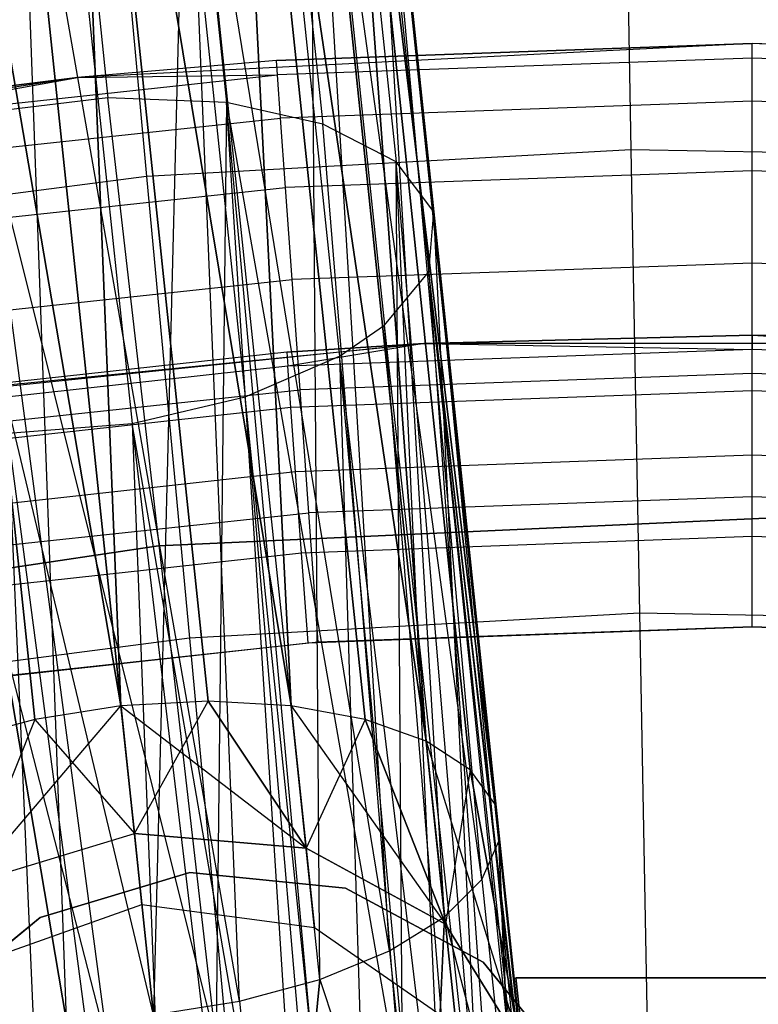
# Model space of a CAD drawing. Extents: x 0.3 to 7.1, y -3.38 to 3.38.
# Tile 171 of 256: x 3.5 to 3.7, y 1.57 to 1.84. Entities that reach past the tile are written whole.
import ezdxf

# ---------------------------------------------------------------- set-up
doc = ezdxf.new("R2010")
doc.units = 0
doc.header["$LTSCALE"] = 2.54
doc.layers.get('0').update_dxf_attribs({"linetype": 'CONTINUOUS'})

# ---------------------------------------------------------------- blocks, each defined once
blk = doc.blocks.new('SINGLES_B_BB_STL')
at = {"color": 0}
for p, q in [((3.49757, 2.02375, 41.53571), (3.51951, 1.81504, 41.6531)), ((3.49757, 2.02375, 41.53571), (3.51951, 1.81504, 41.6531)), ((3.50792, 2.02121, 14.43327), (3.52306, 1.64829, 14.22109)), ((3.50792, 2.02121, 14.43327), (3.52306, 1.64829, 14.22109)), ((3.50792, 2.02121, 14.43327), (3.54699, 1.64956, 14.22372)), ((3.50792, 2.02121, 14.43327), (3.54699, 1.64956, 14.22372)), ((3.50792, 2.02121, 14.43327), (3.56978, 1.64829, 14.23145)), ((3.50792, 2.02121, 14.43327), (3.56978, 1.64829, 14.23145)), ((3.52306, 1.64829, 14.04018), (3.50792, 2.02121, 13.82799)), ((3.54699, 1.64956, 14.03755), (3.50792, 2.02121, 13.82799)), ((3.52306, 1.64829, 14.04018), (3.50792, 2.02121, 13.82799)), ((3.54699, 1.64956, 14.03755), (3.50792, 2.02121, 13.82799)), ((3.56978, 1.64829, 14.02982), (3.50792, 2.02121, 13.82799)), ((3.56978, 1.64829, 14.02982), (3.50792, 2.02121, 13.82799)), ((3.53019, 2.02174, 41.52693), (3.55205, 1.81378, 41.6439)), ((3.53019, 2.02174, 41.52693), (3.55205, 1.81378, 41.6439)), ((3.46032, 2.0162, 14.43327), (3.49939, 1.64456, 14.22372)), ((3.46032, 2.0162, 14.43327), (3.49939, 1.64456, 14.22372)), ((3.46032, 2.0162, 14.43327), (3.52306, 1.64829, 14.22109)), ((3.46032, 2.0162, 14.43327), (3.52306, 1.64829, 14.22109)), ((3.49939, 1.64456, 14.03755), (3.46032, 2.0162, 13.82799)), ((3.49939, 1.64456, 14.03755), (3.46032, 2.0162, 13.82799)), ((3.52306, 1.64829, 14.04018), (3.46032, 2.0162, 13.82799)), ((3.52306, 1.64829, 14.04018), (3.46032, 2.0162, 13.82799)), ((3.55135, 2.01348, 14.45186), (3.56978, 1.64829, 14.23145)), ((3.55135, 2.01348, 14.45186), (3.56978, 1.64829, 14.23145)), ((3.55135, 2.01348, 14.45186), (3.59013, 1.64456, 14.24384)), ((3.55135, 2.01348, 14.45186), (3.59013, 1.64456, 14.24384)), ((3.55135, 2.01348, 14.45186), (3.60683, 1.63858, 14.26016)), ((3.55135, 2.01348, 14.45186), (3.60683, 1.63858, 14.26016)), ((3.56978, 1.64829, 14.02982), (3.55135, 2.01348, 13.80941)), ((3.59013, 1.64456, 14.01743), (3.55135, 2.01348, 13.80941)), ((3.56978, 1.64829, 14.02982), (3.55135, 2.01348, 13.80941)), ((3.59013, 1.64456, 14.01743), (3.55135, 2.01348, 13.80941)), ((3.60683, 1.63858, 14.0011), (3.55135, 2.01348, 13.80941)), ((3.60683, 1.63858, 14.0011), (3.55135, 2.01348, 13.80941)), ((3.55675, 2.01447, 41.51067), (3.57846, 1.80789, 41.62686)), ((3.55675, 2.01447, 41.51067), (3.57846, 1.80789, 41.62686)), ((3.57711, 2.00206, 41.48718), (3.59861, 1.79749, 41.60224)), ((3.57711, 2.00206, 41.48718), (3.59861, 1.79749, 41.60224)), ((3.58065, 1.9948, 14.48477), (3.60683, 1.63858, 14.26016)), ((3.58065, 1.9948, 14.48477), (3.60683, 1.63858, 14.26016)), ((3.58065, 1.9948, 14.48477), (3.61892, 1.6307, 14.27947)), ((3.58065, 1.9948, 14.48477), (3.61892, 1.6307, 14.27947)), ((3.58065, 1.9948, 14.48477), (3.6257, 1.62138, 14.30065)), ((3.58065, 1.9948, 14.48477), (3.6257, 1.62138, 14.30065)), ((3.60683, 1.63858, 14.0011), (3.58065, 1.9948, 13.7765)), ((3.61892, 1.6307, 13.9818), (3.58065, 1.9948, 13.7765)), ((3.60683, 1.63858, 14.0011), (3.58065, 1.9948, 13.7765)), ((3.61892, 1.6307, 13.9818), (3.58065, 1.9948, 13.7765)), ((3.6257, 1.62138, 13.96062), (3.58065, 1.9948, 13.7765)), ((3.6257, 1.62138, 13.96062), (3.58065, 1.9948, 13.7765)), ((3.58765, 1.98602, 41.45948), (3.60891, 1.78382, 41.57321)), ((3.58765, 1.98602, 41.45948), (3.60891, 1.78382, 41.57321)), ((3.58912, 1.96944, 14.52447), (3.6257, 1.62138, 14.30065)), ((3.58912, 1.96944, 14.52447), (3.62678, 1.61116, 14.32245)), ((3.58912, 1.96944, 14.52447), (3.6257, 1.62138, 14.30065)), ((3.61189, 1.59041, 14.36293), (3.58912, 1.96944, 14.52447)), ((3.61189, 1.59041, 14.36293), (3.58912, 1.96944, 14.52447)), ((3.62208, 1.60063, 14.34362), (3.58912, 1.96944, 14.52447)), ((3.62208, 1.60063, 14.34362), (3.58912, 1.96944, 14.52447)), ((3.58912, 1.96944, 14.52447), (3.62678, 1.61116, 14.32245)), ((3.62678, 1.61116, 13.93882), (3.58912, 1.96944, 13.7368)), ((3.6257, 1.62138, 13.96062), (3.58912, 1.96944, 13.7368)), ((3.6257, 1.62138, 13.96062), (3.58912, 1.96944, 13.7368)), ((3.62678, 1.61116, 13.93882), (3.58912, 1.96944, 13.7368)), ((3.62208, 1.60063, 13.91764), (3.58912, 1.96944, 13.7368)), ((3.62208, 1.60063, 13.91764), (3.58912, 1.96944, 13.7368)), ((3.58654, 1.96696, 41.42888), (3.60752, 1.76737, 41.54115)), ((3.58654, 1.96696, 41.42888), (3.60752, 1.76737, 41.54115)), ((3.57466, 1.95014, 41.40373), (3.59542, 1.7527, 41.51479)), ((3.57466, 1.95014, 41.40373), (3.59542, 1.7527, 41.51479)), ((3.57481, 1.94321, 14.56186), (3.61189, 1.59041, 14.36293)), ((3.57768, 1.57321, 14.39164), (3.57481, 1.94321, 14.56186)), ((3.57768, 1.57321, 14.39164), (3.57481, 1.94321, 14.56186)), ((3.5968, 1.58109, 14.37926), (3.57481, 1.94321, 14.56186)), ((3.5968, 1.58109, 14.37926), (3.57481, 1.94321, 14.56186)), ((3.57481, 1.94321, 14.56186), (3.61189, 1.59041, 14.36293)), ((3.62208, 1.60063, 13.91764), (3.57481, 1.94321, 13.69941)), ((3.61189, 1.59041, 13.89833), (3.57481, 1.94321, 13.69941)), ((3.62208, 1.60063, 13.91764), (3.57481, 1.94321, 13.69941)), ((3.61189, 1.59041, 13.89833), (3.57481, 1.94321, 13.69941)), ((3.5968, 1.58109, 13.88201), (3.57481, 1.94321, 13.69941)), ((3.5968, 1.58109, 13.88201), (3.57481, 1.94321, 13.69941)), ((3.5624, 1.94054, 41.3903), (3.58303, 1.74424, 41.50071)), ((3.5624, 1.94054, 41.3903), (3.58303, 1.74424, 41.50071)), ((3.53665, 1.92799, 41.3744), (3.55714, 1.73305, 41.48405)), ((3.53665, 1.92799, 41.3744), (3.55714, 1.73305, 41.48405)), ((3.541, 1.92212, 14.58838), (3.53197, 1.56349, 14.40201)), ((3.541, 1.92212, 14.58838), (3.53197, 1.56349, 14.40201)), ((3.55564, 1.56723, 14.39938), (3.541, 1.92212, 14.58838)), ((3.55564, 1.56723, 14.39938), (3.541, 1.92212, 14.58838)), ((3.57768, 1.57321, 14.39164), (3.541, 1.92212, 14.58838)), ((3.57768, 1.57321, 14.39164), (3.541, 1.92212, 14.58838)), ((3.5968, 1.58109, 13.88201), (3.541, 1.92212, 13.67289)), ((3.5968, 1.58109, 13.88201), (3.541, 1.92212, 13.67289)), ((3.57768, 1.57321, 13.86962), (3.541, 1.92212, 13.67289)), ((3.57768, 1.57321, 13.86962), (3.541, 1.92212, 13.67289)), ((3.55564, 1.56723, 13.86189), (3.541, 1.92212, 13.67289)), ((3.55564, 1.56723, 13.86189), (3.541, 1.92212, 13.67289)), ((3.50568, 1.92, 41.36676), (3.5261, 1.72571, 41.47603)), ((3.50568, 1.92, 41.36676), (3.5261, 1.72571, 41.47603)), ((3.66086, 1.91756, 4.75698), (3.66301, 1.80085, 4.91283)), ((3.66086, 1.91756, 4.75698), (3.66301, 1.80085, 4.91283)), ((3.44857, 1.91241, 14.58838), (3.50804, 1.56222, 14.39938)), ((3.44857, 1.91241, 14.58838), (3.50804, 1.56222, 14.39938)), ((3.53197, 1.56349, 13.85926), (3.44857, 1.91241, 13.67289)), ((3.50804, 1.56222, 13.86189), (3.44857, 1.91241, 13.67289)), ((3.53197, 1.56349, 13.85926), (3.44857, 1.91241, 13.67289)), ((3.50804, 1.56222, 13.86189), (3.44857, 1.91241, 13.67289)), ((3.53197, 1.56349, 14.40201), (3.49544, 1.911, 14.59795)), ((3.49544, 1.911, 14.59795), (3.50804, 1.56222, 14.39938)), ((3.49544, 1.911, 14.59795), (3.50804, 1.56222, 14.39938)), ((3.53197, 1.56349, 14.40201), (3.49544, 1.911, 14.59795)), ((3.49544, 1.911, 13.66332), (3.53197, 1.56349, 13.85926)), ((3.55564, 1.56723, 13.86189), (3.49544, 1.911, 13.66332)), ((3.55564, 1.56723, 13.86189), (3.49544, 1.911, 13.66332)), ((3.49544, 1.911, 13.66332), (3.53197, 1.56349, 13.85926)), ((3.51934, 1.90971, 4.75698), (3.53011, 1.79348, 4.91283)), ((3.51934, 1.90971, 4.75698), (3.53011, 1.79348, 4.91283)), ((3.6963, 1.83, 41.65421), (3.51116, 1.82061, 41.65421)), ((3.6963, 1.83, 41.65421), (3.51116, 1.82061, 41.65421)), ((3.6963, 1.83, 42.02421), (3.56575, 1.82534, 42.02421)), ((3.56575, 1.82534, 42.02421), (3.6963, 1.83, 41.65421)), ((3.6963, 1.83, 42.02421), (3.56575, 1.82534, 42.02421)), ((3.56575, 1.82534, 42.02421), (3.6963, 1.83, 41.65421)), ((3.6963, 1.82599, 42.05981), (3.6963, 1.83, 42.02421)), ((3.82685, 1.82534, 42.02421), (3.6963, 1.83, 42.02421)), ((3.6963, 1.82599, 42.05981), (3.6963, 1.83, 42.02421)), ((3.6963, 1.83, 42.02421), (3.6963, 1.83, 41.65421)), ((3.6963, 1.83, 42.02421), (3.6963, 1.83, 41.65421)), ((3.82685, 1.82534, 42.02421), (3.6963, 1.83, 42.02421)), ((3.82685, 1.82534, 42.02421), (3.6963, 1.83, 41.65421)), ((3.82685, 1.82534, 42.02421), (3.6963, 1.83, 41.65421)), ((3.88144, 1.82061, 41.65421), (3.6963, 1.83, 41.65421)), ((3.88144, 1.82061, 41.65421), (3.6963, 1.83, 41.65421)), ((3.6963, 1.82599, 42.05981), (3.56603, 1.82134, 42.05981)), ((3.6963, 1.82599, 42.05981), (3.56603, 1.82134, 42.05981)), ((3.6963, 1.81416, 42.09363), (3.6963, 1.82599, 42.05981)), ((3.82656, 1.82134, 42.05981), (3.6963, 1.82599, 42.05981)), ((3.6963, 1.81416, 42.09363), (3.6963, 1.82599, 42.05981)), ((3.82656, 1.82134, 42.05981), (3.6963, 1.82599, 42.05981)), ((3.56575, 1.82534, 42.02421), (3.51116, 1.82061, 42.02421)), ((3.56575, 1.82534, 42.02421), (3.51116, 1.82061, 42.02421)), ((3.56575, 1.82534, 42.02421), (3.51116, 1.82061, 41.65421)), ((3.56575, 1.82534, 42.02421), (3.51116, 1.82061, 41.65421)), ((3.56603, 1.82134, 42.05981), (3.56575, 1.82534, 42.02421)), ((3.56603, 1.82134, 42.05981), (3.56575, 1.82534, 42.02421)), ((3.51116, 1.82061, 41.65421), (3.32792, 1.79254, 41.65421)), ((3.51116, 1.82061, 41.65421), (3.32792, 1.79254, 41.65421)), ((3.51116, 1.82061, 42.02421), (3.43586, 1.81137, 42.02421)), ((3.43586, 1.81137, 42.02421), (3.51116, 1.82061, 41.65421)), ((3.51116, 1.82061, 42.02421), (3.43586, 1.81137, 42.02421)), ((3.43586, 1.81137, 42.02421), (3.51116, 1.82061, 41.65421)), ((3.43643, 1.8074, 42.05981), (3.56603, 1.82134, 42.05981)), ((3.43643, 1.8074, 42.05981), (3.56603, 1.82134, 42.05981)), ((3.43643, 1.8074, 42.05981), (3.51116, 1.82061, 42.02421)), ((3.43643, 1.8074, 42.05981), (3.51116, 1.82061, 42.02421)), ((3.51116, 1.82061, 42.02421), (3.56603, 1.82134, 42.05981)), ((3.51116, 1.82061, 42.02421), (3.56603, 1.82134, 42.05981)), ((3.51116, 1.82061, 42.02421), (3.51116, 1.82061, 41.65421)), ((3.51116, 1.82061, 42.02421), (3.51116, 1.82061, 41.65421)), ((3.56688, 1.80953, 42.09363), (3.56603, 1.82134, 42.05981)), ((3.56688, 1.80953, 42.09363), (3.56603, 1.82134, 42.05981)), ((3.51951, 1.81504, 41.6531), (3.48553, 1.81096, 41.65211)), ((3.51951, 1.81504, 41.6531), (3.48553, 1.81096, 41.65211)), ((3.54918, 1.5563, 41.76851), (3.51951, 1.81504, 41.6531)), ((3.54918, 1.5563, 41.76851), (3.51951, 1.81504, 41.6531)), ((3.55205, 1.81378, 41.6439), (3.51951, 1.81504, 41.6531)), ((3.55205, 1.81378, 41.6439), (3.51951, 1.81504, 41.6531)), ((3.55205, 1.81378, 41.6439), (3.54918, 1.5563, 41.76851)), ((3.55205, 1.81378, 41.6439), (3.54918, 1.5563, 41.76851)), ((3.57846, 1.80789, 41.62686), (3.55205, 1.81378, 41.6439)), ((3.55205, 1.81378, 41.6439), (3.60043, 1.53849, 41.75264)), ((3.5688, 1.55315, 41.76495), (3.55205, 1.81378, 41.6439)), ((3.5688, 1.55315, 41.76495), (3.55205, 1.81378, 41.6439)), ((3.57591, 1.55098, 41.76296), (3.55205, 1.81378, 41.6439)), ((3.57591, 1.55098, 41.76296), (3.55205, 1.81378, 41.6439)), ((3.55205, 1.81378, 41.6439), (3.60043, 1.53849, 41.75264)), ((3.57846, 1.80789, 41.62686), (3.55205, 1.81378, 41.6439)), ((3.6963, 1.81416, 42.09363), (3.56688, 1.80953, 42.09363)), ((3.6963, 1.81416, 42.09363), (3.56688, 1.80953, 42.09363)), ((3.6963, 1.79509, 42.12397), (3.6963, 1.81416, 42.09363)), ((3.82572, 1.80953, 42.09363), (3.6963, 1.81416, 42.09363)), ((3.6963, 1.79509, 42.12397), (3.6963, 1.81416, 42.09363)), ((3.82572, 1.80953, 42.09363), (3.6963, 1.81416, 42.09363)), ((3.51968, 1.55367, 41.76883), (3.48553, 1.81096, 41.65211)), ((3.51968, 1.55367, 41.76883), (3.48553, 1.81096, 41.65211)), ((3.54918, 1.5563, 41.76851), (3.48553, 1.81096, 41.65211)), ((3.54918, 1.5563, 41.76851), (3.48553, 1.81096, 41.65211)), ((3.43812, 1.79569, 42.09363), (3.56688, 1.80953, 42.09363)), ((3.43812, 1.79569, 42.09363), (3.56688, 1.80953, 42.09363)), ((3.56824, 1.79052, 42.12397), (3.56688, 1.80953, 42.09363)), ((3.56824, 1.79052, 42.12397), (3.56688, 1.80953, 42.09363)), ((3.60043, 1.53849, 41.75264), (3.57846, 1.80789, 41.62686)), ((3.60043, 1.53849, 41.75264), (3.57846, 1.80789, 41.62686)), ((3.59861, 1.79749, 41.60224), (3.57846, 1.80789, 41.62686)), ((3.59861, 1.79749, 41.60224), (3.57846, 1.80789, 41.62686)), ((3.45561, 1.80243, 41.64151), (3.51968, 1.55367, 41.76883)), ((3.45561, 1.80243, 41.64151), (3.51968, 1.55367, 41.76883)), ((3.66301, 1.80085, 4.91283), (3.53011, 1.79348, 4.91283)), ((3.66301, 1.80085, 4.91283), (3.53011, 1.79348, 4.91283)), ((3.7961, 1.7984, 4.91283), (3.66301, 1.80085, 4.91283)), ((3.66301, 1.80085, 4.91283), (3.66536, 1.6737, 5.06027)), ((3.66301, 1.80085, 4.91283), (3.66536, 1.6737, 5.06027)), ((3.7961, 1.7984, 4.91283), (3.66301, 1.80085, 4.91283)), ((3.60043, 1.53849, 41.75264), (3.59861, 1.79749, 41.60224)), ((3.61088, 1.53011, 41.74614), (3.59861, 1.79749, 41.60224)), ((3.60043, 1.53849, 41.75264), (3.59861, 1.79749, 41.60224)), ((3.61088, 1.53011, 41.74614), (3.59861, 1.79749, 41.60224)), ((3.62197, 1.5181, 41.73706), (3.59861, 1.79749, 41.60224)), ((3.62197, 1.5181, 41.73706), (3.59861, 1.79749, 41.60224)), ((3.60891, 1.78382, 41.57321), (3.59861, 1.79749, 41.60224)), ((3.60891, 1.78382, 41.57321), (3.59861, 1.79749, 41.60224)), ((3.53011, 1.79348, 4.91283), (3.39811, 1.77631, 4.91283)), ((3.53011, 1.79348, 4.91283), (3.39811, 1.77631, 4.91283)), ((3.53011, 1.79348, 4.91283), (3.54184, 1.66684, 5.06027)), ((3.53011, 1.79348, 4.91283), (3.54184, 1.66684, 5.06027)), ((3.6963, 1.79509, 42.12397), (3.56824, 1.79052, 42.12397)), ((3.6963, 1.79509, 42.12397), (3.56824, 1.79052, 42.12397)), ((3.6963, 1.76976, 42.1493), (3.6963, 1.79509, 42.12397)), ((3.82436, 1.79052, 42.12397), (3.6963, 1.79509, 42.12397)), ((3.6963, 1.76976, 42.1493), (3.6963, 1.79509, 42.12397)), ((3.82436, 1.79052, 42.12397), (3.6963, 1.79509, 42.12397)), ((3.44083, 1.77682, 42.12397), (3.56824, 1.79052, 42.12397)), ((3.44083, 1.77682, 42.12397), (3.56824, 1.79052, 42.12397)), ((3.57005, 1.76525, 42.1493), (3.56824, 1.79052, 42.12397)), ((3.57005, 1.76525, 42.1493), (3.56824, 1.79052, 42.12397)), ((3.60752, 1.76737, 41.54115), (3.60891, 1.78382, 41.57321)), ((3.60752, 1.76737, 41.54115), (3.60891, 1.78382, 41.57321)), ((3.60891, 1.78382, 41.57321), (3.64115, 1.4767, 41.70694)), ((3.62197, 1.5181, 41.73706), (3.60891, 1.78382, 41.57321)), ((3.62197, 1.5181, 41.73706), (3.60891, 1.78382, 41.57321)), ((3.6374, 1.4901, 41.71655), (3.60891, 1.78382, 41.57321)), ((3.6374, 1.4901, 41.71655), (3.60891, 1.78382, 41.57321)), ((3.60891, 1.78382, 41.57321), (3.64115, 1.4767, 41.70694)), ((3.6963, 1.76976, 42.1493), (3.57005, 1.76525, 42.1493)), ((3.6963, 1.76976, 42.1493), (3.57005, 1.76525, 42.1493)), ((3.6963, 1.73942, 42.16836), (3.6963, 1.76976, 42.1493)), ((3.82255, 1.76525, 42.1493), (3.6963, 1.76976, 42.1493)), ((3.6963, 1.73942, 42.16836), (3.6963, 1.76976, 42.1493)), ((3.82255, 1.76525, 42.1493), (3.6963, 1.76976, 42.1493)), ((3.59542, 1.7527, 41.51479), (3.60752, 1.76737, 41.54115)), ((3.59542, 1.7527, 41.51479), (3.60752, 1.76737, 41.54115)), ((3.60752, 1.76737, 41.54115), (3.63284, 1.41211, 41.66237)), ((3.64115, 1.4767, 41.70694), (3.60752, 1.76737, 41.54115)), ((3.64261, 1.46746, 41.70038), (3.60752, 1.76737, 41.54115)), ((3.64115, 1.4767, 41.70694), (3.60752, 1.76737, 41.54115)), ((3.64232, 1.44315, 41.68339), (3.60752, 1.76737, 41.54115)), ((3.64261, 1.46746, 41.70038), (3.60752, 1.76737, 41.54115)), ((3.64232, 1.44315, 41.68339), (3.60752, 1.76737, 41.54115)), ((3.6418, 1.4397, 41.68102), (3.60752, 1.76737, 41.54115)), ((3.6418, 1.4397, 41.68102), (3.60752, 1.76737, 41.54115)), ((3.60752, 1.76737, 41.54115), (3.63284, 1.41211, 41.66237)), ((3.44444, 1.75174, 42.1493), (3.57005, 1.76525, 42.1493)), ((3.44444, 1.75174, 42.1493), (3.57005, 1.76525, 42.1493)), ((3.57221, 1.73499, 42.16836), (3.57005, 1.76525, 42.1493)), ((3.57221, 1.73499, 42.16836), (3.57005, 1.76525, 42.1493)), ((3.58303, 1.74424, 41.50071), (3.59542, 1.7527, 41.51479)), ((3.58303, 1.74424, 41.50071), (3.59542, 1.7527, 41.51479)), ((3.63284, 1.41211, 41.66237), (3.59542, 1.7527, 41.51479)), ((3.63284, 1.41211, 41.66237), (3.59542, 1.7527, 41.51479)), ((3.62471, 1.39852, 41.65345), (3.59542, 1.7527, 41.51479)), ((3.62471, 1.39852, 41.65345), (3.59542, 1.7527, 41.51479)), ((3.60621, 1.74768, 41.65421), (3.42699, 1.72915, 41.65421)), ((3.60621, 1.74768, 41.65421), (3.42699, 1.72915, 41.65421)), ((3.4415, 1.73135, 42.02421), (3.60621, 1.74768, 41.65421)), ((3.4415, 1.73135, 42.02421), (3.60621, 1.74768, 41.65421)), ((3.60621, 1.74768, 42.02421), (3.56856, 1.74533, 42.02421)), ((3.56856, 1.74533, 42.02421), (3.60621, 1.74768, 41.65421)), ((3.56856, 1.74533, 42.02421), (3.60621, 1.74768, 41.65421)), ((3.60621, 1.74768, 42.02421), (3.56856, 1.74533, 42.02421)), ((3.60621, 1.74768, 42.02421), (3.56884, 1.74143, 42.04893)), ((3.60621, 1.74768, 42.02421), (3.56884, 1.74143, 42.04893)), ((3.60621, 1.74768, 41.65421), (3.6963, 1.75, 42.02421)), ((3.6963, 1.75, 42.02421), (3.60621, 1.74768, 42.02421)), ((3.60621, 1.74768, 41.65421), (3.6963, 1.75, 42.02421)), ((3.6963, 1.75, 42.02421), (3.60621, 1.74768, 42.02421)), ((3.78639, 1.74768, 41.65421), (3.60621, 1.74768, 41.65421)), ((3.60621, 1.74768, 42.02421), (3.60621, 1.74768, 41.65421)), ((3.78639, 1.74768, 41.65421), (3.60621, 1.74768, 41.65421)), ((3.60621, 1.74768, 42.02421), (3.60621, 1.74768, 41.65421)), ((3.60621, 1.74768, 42.02421), (3.6963, 1.74608, 42.04893)), ((3.60621, 1.74768, 42.02421), (3.6963, 1.74608, 42.04893)), ((3.78639, 1.74768, 41.65421), (3.6963, 1.75, 42.02421)), ((3.78639, 1.74768, 41.65421), (3.6963, 1.75, 42.02421)), ((3.78639, 1.74768, 42.02421), (3.6963, 1.75, 42.02421)), ((3.6963, 1.75, 42.02421), (3.6963, 1.74608, 42.04893)), ((3.6963, 1.75, 42.02421), (3.6963, 1.74608, 42.04893)), ((3.6963, 1.75, 42.02421), (3.82375, 1.74143, 42.04893)), ((3.78639, 1.74768, 42.02421), (3.6963, 1.75, 42.02421)), ((3.6963, 1.75, 42.02421), (3.82375, 1.74143, 42.04893)), ((3.56856, 1.74533, 42.02421), (3.4415, 1.73135, 42.02421)), ((3.56856, 1.74533, 42.02421), (3.4415, 1.73135, 42.02421)), ((3.56856, 1.74533, 42.02421), (3.56884, 1.74143, 42.04893)), ((3.56856, 1.74533, 42.02421), (3.56884, 1.74143, 42.04893)), ((3.6963, 1.74608, 42.04893), (3.56884, 1.74143, 42.04893)), ((3.6963, 1.74608, 42.04893), (3.56884, 1.74143, 42.04893)), ((3.82375, 1.74143, 42.04893), (3.6963, 1.74608, 42.04893)), ((3.6963, 1.73472, 42.07123), (3.6963, 1.74608, 42.04893)), ((3.82375, 1.74143, 42.04893), (3.6963, 1.74608, 42.04893)), ((3.6963, 1.73472, 42.07123), (3.6963, 1.74608, 42.04893)), ((3.55714, 1.73305, 41.48405), (3.58303, 1.74424, 41.50071)), ((3.55714, 1.73305, 41.48405), (3.58303, 1.74424, 41.50071)), ((3.58303, 1.74424, 41.50071), (3.59462, 1.3707, 41.6362)), ((3.62471, 1.39852, 41.65345), (3.58303, 1.74424, 41.50071)), ((3.62471, 1.39852, 41.65345), (3.58303, 1.74424, 41.50071)), ((3.61593, 1.38782, 41.64662), (3.58303, 1.74424, 41.50071)), ((3.61593, 1.38782, 41.64662), (3.58303, 1.74424, 41.50071)), ((3.58303, 1.74424, 41.50071), (3.59462, 1.3707, 41.6362)), ((3.56884, 1.74143, 42.04893), (3.44207, 1.72748, 42.04893)), ((3.56884, 1.74143, 42.04893), (3.44207, 1.72748, 42.04893)), ((3.56967, 1.73009, 42.07123), (3.56884, 1.74143, 42.04893)), ((3.56967, 1.73009, 42.07123), (3.56884, 1.74143, 42.04893)), ((3.6963, 1.73942, 42.16836), (3.57221, 1.73499, 42.16836)), ((3.6963, 1.73942, 42.16836), (3.57221, 1.73499, 42.16836)), ((3.6963, 1.7056, 42.18019), (3.6963, 1.73942, 42.16836)), ((3.82039, 1.73499, 42.16836), (3.6963, 1.73942, 42.16836)), ((3.6963, 1.7056, 42.18019), (3.6963, 1.73942, 42.16836)), ((3.82039, 1.73499, 42.16836), (3.6963, 1.73942, 42.16836)), ((3.44875, 1.72172, 42.16836), (3.57221, 1.73499, 42.16836)), ((3.44875, 1.72172, 42.16836), (3.57221, 1.73499, 42.16836)), ((3.6963, 1.73472, 42.07123), (3.56967, 1.73009, 42.07123)), ((3.6963, 1.73472, 42.07123), (3.56967, 1.73009, 42.07123)), ((3.57462, 1.70126, 42.18019), (3.57221, 1.73499, 42.16836)), ((3.57462, 1.70126, 42.18019), (3.57221, 1.73499, 42.16836)), ((3.82292, 1.73009, 42.07123), (3.6963, 1.73472, 42.07123)), ((3.6963, 1.71702, 42.08893), (3.6963, 1.73472, 42.07123)), ((3.82292, 1.73009, 42.07123), (3.6963, 1.73472, 42.07123)), ((3.6963, 1.71702, 42.08893), (3.6963, 1.73472, 42.07123)), ((3.5261, 1.72571, 41.47603), (3.55714, 1.73305, 41.48405)), ((3.5261, 1.72571, 41.47603), (3.55714, 1.73305, 41.48405)), ((3.59462, 1.3707, 41.6362), (3.55714, 1.73305, 41.48405)), ((3.59462, 1.3707, 41.6362), (3.55714, 1.73305, 41.48405)), ((3.58834, 1.36723, 41.63424), (3.55714, 1.73305, 41.48405)), ((3.58834, 1.36723, 41.63424), (3.55714, 1.73305, 41.48405)), ((3.56967, 1.73009, 42.07123), (3.44372, 1.71624, 42.07123)), ((3.56967, 1.73009, 42.07123), (3.44372, 1.71624, 42.07123)), ((3.57096, 1.71244, 42.08893), (3.56967, 1.73009, 42.07123)), ((3.57096, 1.71244, 42.08893), (3.56967, 1.73009, 42.07123)), ((3.49208, 1.72307, 41.47787), (3.5261, 1.72571, 41.47603)), ((3.49208, 1.72307, 41.47787), (3.5261, 1.72571, 41.47603)), ((3.5261, 1.72571, 41.47603), (3.54053, 1.35651, 41.63025)), ((3.58834, 1.36723, 41.63424), (3.5261, 1.72571, 41.47603)), ((3.58834, 1.36723, 41.63424), (3.5261, 1.72571, 41.47603)), ((3.5698, 1.36007, 41.63059), (3.5261, 1.72571, 41.47603)), ((3.5698, 1.36007, 41.63059), (3.5261, 1.72571, 41.47603)), ((3.5261, 1.72571, 41.47603), (3.54053, 1.35651, 41.63025)), ((3.54053, 1.35651, 41.63025), (3.49208, 1.72307, 41.47787)), ((3.54053, 1.35651, 41.63025), (3.49208, 1.72307, 41.47787)), ((3.50766, 1.36301, 41.63722), (3.49208, 1.72307, 41.47787)), ((3.50766, 1.36301, 41.63722), (3.49208, 1.72307, 41.47787)), ((3.6963, 1.71702, 42.08893), (3.57096, 1.71244, 42.08893)), ((3.6963, 1.71702, 42.08893), (3.57096, 1.71244, 42.08893)), ((3.82163, 1.71244, 42.08893), (3.6963, 1.71702, 42.08893)), ((3.6963, 1.69472, 42.10029), (3.6963, 1.71702, 42.08893)), ((3.82163, 1.71244, 42.08893), (3.6963, 1.71702, 42.08893)), ((3.6963, 1.69472, 42.10029), (3.6963, 1.71702, 42.08893)), ((3.57096, 1.71244, 42.08893), (3.4463, 1.69873, 42.08893)), ((3.57096, 1.71244, 42.08893), (3.4463, 1.69873, 42.08893)), ((3.57259, 1.6902, 42.10029), (3.57096, 1.71244, 42.08893)), ((3.57259, 1.6902, 42.10029), (3.57096, 1.71244, 42.08893)), ((3.6963, 1.7056, 42.18019), (3.57462, 1.70126, 42.18019)), ((3.6963, 1.7056, 42.18019), (3.57462, 1.70126, 42.18019)), ((3.6963, 1.67, 42.18421), (3.6963, 1.7056, 42.18019)), ((3.81797, 1.70126, 42.18019), (3.6963, 1.7056, 42.18019)), ((3.6963, 1.67, 42.18421), (3.6963, 1.7056, 42.18019)), ((3.81797, 1.70126, 42.18019), (3.6963, 1.7056, 42.18019)), ((3.45357, 1.68824, 42.18019), (3.57462, 1.70126, 42.18019)), ((3.45357, 1.68824, 42.18019), (3.57462, 1.70126, 42.18019)), ((3.70539, 1.69998, 41.9), (3.53336, 1.69217, 41.9)), ((3.53336, 1.69217, 41.7), (3.70539, 1.69998, 41.7)), ((3.70539, 1.69998, 41.9), (3.53336, 1.69217, 41.9)), ((3.53336, 1.69217, 41.7), (3.70539, 1.69998, 41.7)), ((3.57716, 1.66575, 42.18421), (3.57462, 1.70126, 42.18019)), ((3.57716, 1.66575, 42.18421), (3.57462, 1.70126, 42.18019)), ((3.6963, 1.69472, 42.10029), (3.57259, 1.6902, 42.10029)), ((3.6963, 1.69472, 42.10029), (3.57259, 1.6902, 42.10029)), ((3.82001, 1.6902, 42.10029), (3.6963, 1.69472, 42.10029)), ((3.6963, 1.67, 42.10421), (3.6963, 1.69472, 42.10029)), ((3.82001, 1.6902, 42.10029), (3.6963, 1.69472, 42.10029)), ((3.6963, 1.67, 42.10421), (3.6963, 1.69472, 42.10029)), ((3.53336, 1.69217, 41.9), (3.363, 1.66701, 41.9)), ((3.363, 1.66701, 41.7), (3.53336, 1.69217, 41.7)), ((3.53336, 1.69217, 41.9), (3.363, 1.66701, 41.9)), ((3.363, 1.66701, 41.7), (3.53336, 1.69217, 41.7)), ((3.53336, 1.69217, 41.9), (3.53336, 1.69217, 41.7)), ((3.53336, 1.69217, 41.9), (3.53336, 1.69217, 41.7)), ((3.57259, 1.6902, 42.10029), (3.44954, 1.67666, 42.10029)), ((3.57259, 1.6902, 42.10029), (3.44954, 1.67666, 42.10029)), ((3.5744, 1.66554, 42.10421), (3.57259, 1.6902, 42.10029)), ((3.5744, 1.66554, 42.10421), (3.57259, 1.6902, 42.10029)), ((3.66536, 1.6737, 5.06027), (3.54184, 1.66684, 5.06027)), ((3.66536, 1.6737, 5.06027), (3.54184, 1.66684, 5.06027)), ((3.78906, 1.67141, 5.06027), (3.66536, 1.6737, 5.06027)), ((3.66536, 1.6737, 5.06027), (3.6679, 1.53669, 5.19861)), ((3.66536, 1.6737, 5.06027), (3.6679, 1.53669, 5.19861)), ((3.78906, 1.67141, 5.06027), (3.66536, 1.6737, 5.06027)), ((3.5744, 1.66554, 42.10421), (3.6963, 1.67, 42.10421)), ((3.5744, 1.66554, 42.10421), (3.6963, 1.67, 42.10421)), ((3.6963, 1.67, 42.18421), (3.57716, 1.66575, 42.18421)), ((3.6963, 1.67, 42.18421), (3.57716, 1.66575, 42.18421)), ((3.6963, 1.67, 42.10421), (3.8182, 1.66554, 42.10421)), ((3.81543, 1.66575, 42.18421), (3.6963, 1.67, 42.18421)), ((3.81543, 1.66575, 42.18421), (3.6963, 1.67, 42.18421)), ((3.6963, 1.67, 42.10421), (3.8182, 1.66554, 42.10421)), ((3.54184, 1.66684, 5.06027), (3.41916, 1.65088, 5.06027)), ((3.54184, 1.66684, 5.06027), (3.41916, 1.65088, 5.06027)), ((3.54184, 1.66684, 5.06027), (3.55449, 1.5304, 5.19861)), ((3.54184, 1.66684, 5.06027), (3.55449, 1.5304, 5.19861)), ((3.45314, 1.6522, 42.10421), (3.5744, 1.66554, 42.10421)), ((3.45314, 1.6522, 42.10421), (3.5744, 1.66554, 42.10421)), ((3.57716, 1.66575, 42.18421), (3.45863, 1.653, 42.18421)), ((3.57716, 1.66575, 42.18421), (3.45863, 1.653, 42.18421)), ((3.48145, 1.59952, 14.06071), (3.52306, 1.64829, 14.04018)), ((3.48145, 1.59952, 14.06071), (3.52306, 1.64829, 14.04018)), ((3.52306, 1.64829, 14.22109), (3.49939, 1.64456, 14.22372)), ((3.52306, 1.64829, 14.04018), (3.49939, 1.64456, 14.03755)), ((3.52306, 1.64829, 14.22109), (3.49939, 1.64456, 14.22372)), ((3.52306, 1.64829, 14.04018), (3.49939, 1.64456, 14.03755)), ((3.54699, 1.64956, 14.22372), (3.52306, 1.64829, 14.22109)), ((3.54699, 1.64956, 14.03755), (3.52306, 1.64829, 14.04018)), ((3.54699, 1.64956, 14.22372), (3.52306, 1.64829, 14.22109)), ((3.54699, 1.64956, 14.03755), (3.52306, 1.64829, 14.04018)), ((3.52306, 1.64829, 14.04018), (3.52674, 1.61325, 14.06789)), ((3.52674, 1.61325, 14.19337), (3.52306, 1.64829, 14.22109)), ((3.52306, 1.64829, 14.22109), (3.57389, 1.60923, 14.20056)), ((3.52306, 1.64829, 14.22109), (3.57389, 1.60923, 14.20056)), ((3.52306, 1.64829, 14.04018), (3.52674, 1.61325, 14.06789)), ((3.52674, 1.61325, 14.19337), (3.52306, 1.64829, 14.22109)), ((3.52674, 1.61325, 14.06789), (3.54699, 1.64956, 14.03755)), ((3.52674, 1.61325, 14.06789), (3.54699, 1.64956, 14.03755)), ((3.56978, 1.64829, 14.23145), (3.54699, 1.64956, 14.22372)), ((3.57389, 1.60923, 14.06071), (3.54699, 1.64956, 14.03755)), ((3.56978, 1.64829, 14.02982), (3.54699, 1.64956, 14.03755)), ((3.57389, 1.60923, 14.06071), (3.54699, 1.64956, 14.03755)), ((3.54699, 1.64956, 14.22372), (3.57389, 1.60923, 14.20056)), ((3.54699, 1.64956, 14.22372), (3.57389, 1.60923, 14.20056)), ((3.56978, 1.64829, 14.23145), (3.54699, 1.64956, 14.22372)), ((3.56978, 1.64829, 14.02982), (3.54699, 1.64956, 14.03755)), ((3.59013, 1.64456, 14.24384), (3.56978, 1.64829, 14.23145)), ((3.59013, 1.64456, 14.01743), (3.56978, 1.64829, 14.02982)), ((3.56978, 1.64829, 14.02982), (3.57389, 1.60923, 14.06071)), ((3.56978, 1.64829, 14.02982), (3.57389, 1.60923, 14.06071)), ((3.56978, 1.64829, 14.23145), (3.57389, 1.60923, 14.20056)), ((3.56978, 1.64829, 14.23145), (3.57389, 1.60923, 14.20056)), ((3.56978, 1.64829, 14.23145), (3.6121, 1.5884, 14.22048)), ((3.59013, 1.64456, 14.24384), (3.56978, 1.64829, 14.23145)), ((3.56978, 1.64829, 14.23145), (3.6121, 1.5884, 14.22048)), ((3.59013, 1.64456, 14.01743), (3.56978, 1.64829, 14.02982)), ((3.49939, 1.64456, 14.22372), (3.47735, 1.63857, 14.23145)), ((3.49939, 1.64456, 14.03755), (3.47735, 1.63857, 14.02982)), ((3.49939, 1.64456, 14.22372), (3.47735, 1.63857, 14.23145)), ((3.49939, 1.64456, 14.03755), (3.47735, 1.63857, 14.02982)), ((3.49939, 1.64456, 14.03755), (3.48145, 1.59952, 14.06071)), ((3.49939, 1.64456, 14.03755), (3.48145, 1.59952, 14.06071)), ((3.49939, 1.64456, 14.22372), (3.48145, 1.59952, 14.20056)), ((3.49939, 1.64456, 14.22372), (3.48145, 1.59952, 14.20056)), ((3.49939, 1.64456, 14.22372), (3.52674, 1.61325, 14.19337)), ((3.49939, 1.64456, 14.22372), (3.52674, 1.61325, 14.19337)), ((3.59013, 1.64456, 14.01743), (3.57389, 1.60923, 14.06071)), ((3.59013, 1.64456, 14.01743), (3.57389, 1.60923, 14.06071)), ((3.60683, 1.63858, 14.26016), (3.59013, 1.64456, 14.24384)), ((3.6121, 1.5884, 14.04079), (3.59013, 1.64456, 14.01743)), ((3.60683, 1.63858, 14.0011), (3.59013, 1.64456, 14.01743)), ((3.6121, 1.5884, 14.04079), (3.59013, 1.64456, 14.01743)), ((3.59013, 1.64456, 14.24384), (3.6121, 1.5884, 14.22048)), ((3.59013, 1.64456, 14.24384), (3.6121, 1.5884, 14.22048)), ((3.60683, 1.63858, 14.26016), (3.59013, 1.64456, 14.24384)), ((3.60683, 1.63858, 14.0011), (3.59013, 1.64456, 14.01743)), ((3.61892, 1.6307, 14.27947), (3.60683, 1.63858, 14.26016)), ((3.61892, 1.6307, 13.9818), (3.60683, 1.63858, 14.0011)), ((3.60683, 1.63858, 14.0011), (3.6121, 1.5884, 14.04079)), ((3.60683, 1.63858, 14.0011), (3.6121, 1.5884, 14.04079)), ((3.60683, 1.63858, 14.26016), (3.6121, 1.5884, 14.22048)), ((3.60683, 1.63858, 14.26016), (3.6121, 1.5884, 14.22048)), ((3.60683, 1.63858, 14.26016), (3.63262, 1.55551, 14.24855)), ((3.60683, 1.63858, 14.26016), (3.63262, 1.55551, 14.24855)), ((3.61892, 1.6307, 14.27947), (3.60683, 1.63858, 14.26016)), ((3.61892, 1.6307, 13.9818), (3.60683, 1.63858, 14.0011)), ((3.61892, 1.6307, 13.9818), (3.6121, 1.5884, 14.04079)), ((3.61892, 1.6307, 13.9818), (3.6121, 1.5884, 14.04079)), ((3.6257, 1.62138, 14.30065), (3.61892, 1.6307, 14.27947)), ((3.63262, 1.55551, 14.01272), (3.61892, 1.6307, 13.9818)), ((3.61892, 1.6307, 14.27947), (3.63262, 1.55551, 14.24855)), ((3.6257, 1.62138, 13.96062), (3.61892, 1.6307, 13.9818)), ((3.63262, 1.55551, 14.01272), (3.61892, 1.6307, 13.9818)), ((3.6257, 1.62138, 14.30065), (3.61892, 1.6307, 14.27947)), ((3.61892, 1.6307, 14.27947), (3.63262, 1.55551, 14.24855)), ((3.6257, 1.62138, 13.96062), (3.61892, 1.6307, 13.9818)), ((3.6257, 1.62138, 14.30065), (3.63262, 1.55551, 14.24855)), ((3.6257, 1.62138, 13.96062), (3.63262, 1.55551, 14.01272)), ((3.6257, 1.62138, 13.96062), (3.63262, 1.55551, 14.01272)), ((3.6257, 1.62138, 14.30065), (3.63262, 1.55551, 14.24855)), ((3.48145, 1.59952, 14.06071), (3.52674, 1.61325, 14.06789)), ((3.48145, 1.59952, 14.06071), (3.52674, 1.61325, 14.06789)), ((3.48145, 1.59952, 14.20056), (3.52674, 1.61325, 14.19337)), ((3.48145, 1.59952, 14.20056), (3.52674, 1.61325, 14.19337)), ((3.52674, 1.61325, 14.06789), (3.57389, 1.60923, 14.06071)), ((3.57389, 1.60923, 14.20056), (3.52674, 1.61325, 14.19337)), ((3.52674, 1.61325, 14.06789), (3.52879, 1.59377, 14.10822)), ((3.52674, 1.61325, 14.06789), (3.57389, 1.60923, 14.06071)), ((3.52879, 1.59377, 14.15305), (3.52674, 1.61325, 14.19337)), ((3.57389, 1.60923, 14.20056), (3.52674, 1.61325, 14.19337)), ((3.52674, 1.61325, 14.06789), (3.52879, 1.59377, 14.10822)), ((3.52879, 1.59377, 14.15305), (3.52674, 1.61325, 14.19337)), ((3.62208, 1.60063, 14.34362), (3.62678, 1.61116, 14.32245)), ((3.62208, 1.60063, 13.91764), (3.62678, 1.61116, 13.93882)), ((3.62208, 1.60063, 14.34362), (3.62678, 1.61116, 14.32245)), ((3.62208, 1.60063, 13.91764), (3.62678, 1.61116, 13.93882)), ((3.62678, 1.61116, 14.32245), (3.63262, 1.55551, 14.24855)), ((3.63075, 1.51812, 13.9829), (3.62678, 1.61116, 13.93882)), ((3.62678, 1.61116, 13.93882), (3.63262, 1.55551, 14.01272)), ((3.62678, 1.61116, 13.93882), (3.63262, 1.55551, 14.01272)), ((3.62678, 1.61116, 14.32245), (3.63262, 1.55551, 14.24855)), ((3.62678, 1.61116, 14.32245), (3.63075, 1.51812, 14.27836)), ((3.63075, 1.51812, 13.9829), (3.62678, 1.61116, 13.93882)), ((3.62678, 1.61116, 14.32245), (3.63075, 1.51812, 14.27836)), ((3.57389, 1.60923, 14.06071), (3.6121, 1.5884, 14.04079)), ((3.6121, 1.5884, 14.22048), (3.57389, 1.60923, 14.20056)), ((3.57617, 1.58752, 14.10565), (3.57389, 1.60923, 14.06071)), ((3.57617, 1.58752, 14.10565), (3.57389, 1.60923, 14.06071)), ((3.57389, 1.60923, 14.06071), (3.6121, 1.5884, 14.04079)), ((3.57389, 1.60923, 14.20056), (3.57617, 1.58752, 14.15562)), ((3.57389, 1.60923, 14.20056), (3.57617, 1.58752, 14.15562)), ((3.6121, 1.5884, 14.22048), (3.57389, 1.60923, 14.20056)), ((3.50089, 1.59022, 41.9), (3.54199, 1.60259, 41.9)), ((3.54199, 1.60259, 41.7), (3.50089, 1.59022, 41.7)), ((3.54199, 1.60259, 41.7), (3.50089, 1.59022, 41.7)), ((3.50089, 1.59022, 41.9), (3.54199, 1.60259, 41.9)), ((3.54199, 1.60259, 41.9), (3.58469, 1.59829, 41.9)), ((3.58469, 1.59829, 41.7), (3.54199, 1.60259, 41.7)), ((3.54199, 1.60259, 41.9), (3.54199, 1.60259, 41.7)), ((3.58469, 1.59829, 41.7), (3.54199, 1.60259, 41.7)), ((3.54199, 1.60259, 41.9), (3.58469, 1.59829, 41.9)), ((3.54199, 1.60259, 41.9), (3.54199, 1.60259, 41.7)), ((3.61189, 1.59041, 14.36293), (3.62208, 1.60063, 14.34362)), ((3.61189, 1.59041, 13.89833), (3.62208, 1.60063, 13.91764)), ((3.61189, 1.59041, 14.36293), (3.62208, 1.60063, 14.34362)), ((3.61189, 1.59041, 13.89833), (3.62208, 1.60063, 13.91764)), ((3.62208, 1.60063, 13.91764), (3.63075, 1.51812, 13.9829)), ((3.62208, 1.60063, 13.91764), (3.63075, 1.51812, 13.9829)), ((3.62208, 1.60063, 14.34362), (3.63075, 1.51812, 14.27836)), ((3.62208, 1.60063, 14.34362), (3.63075, 1.51812, 14.27836)), ((3.58469, 1.59829, 41.9), (3.6225, 1.57797, 41.9)), ((3.6225, 1.57797, 41.7), (3.58469, 1.59829, 41.7)), ((3.58469, 1.59829, 41.7), (3.58469, 1.59829, 41.9)), ((3.58469, 1.59829, 41.7), (3.58469, 1.59829, 41.9)), ((3.6225, 1.57797, 41.7), (3.58469, 1.59829, 41.7)), ((3.58469, 1.59829, 41.9), (3.6225, 1.57797, 41.9)), ((3.48374, 1.57781, 14.10565), (3.52879, 1.59377, 14.10822)), ((3.48374, 1.57781, 14.15562), (3.52879, 1.59377, 14.15305)), ((3.48374, 1.57781, 14.10565), (3.52879, 1.59377, 14.10822)), ((3.48374, 1.57781, 14.15562), (3.52879, 1.59377, 14.15305)), ((3.52879, 1.59377, 14.10822), (3.57617, 1.58752, 14.10565)), ((3.52879, 1.59377, 14.10822), (3.52879, 1.59377, 14.15305)), ((3.52879, 1.59377, 14.15305), (3.57617, 1.58752, 14.15562)), ((3.52879, 1.59377, 14.10822), (3.57617, 1.58752, 14.10565)), ((3.52879, 1.59377, 14.15305), (3.57617, 1.58752, 14.15562)), ((3.52879, 1.59377, 14.10822), (3.52879, 1.59377, 14.15305)), ((3.46765, 1.56306, 41.9), (3.50089, 1.59022, 41.9)), ((3.50089, 1.59022, 41.7), (3.46765, 1.56306, 41.7)), ((3.50089, 1.59022, 41.7), (3.46765, 1.56306, 41.7)), ((3.46765, 1.56306, 41.9), (3.50089, 1.59022, 41.9)), ((3.50089, 1.59022, 41.7), (3.50089, 1.59022, 41.9)), ((3.50089, 1.59022, 41.7), (3.50089, 1.59022, 41.9)), ((3.5968, 1.58109, 14.37926), (3.61189, 1.59041, 14.36293)), ((3.5968, 1.58109, 13.88201), (3.61189, 1.59041, 13.89833)), ((3.5968, 1.58109, 14.37926), (3.61189, 1.59041, 14.36293)), ((3.5968, 1.58109, 13.88201), (3.61189, 1.59041, 13.89833)), ((3.60692, 1.48477, 13.95819), (3.61189, 1.59041, 13.89833)), ((3.61189, 1.59041, 14.36293), (3.60692, 1.48477, 14.30308)), ((3.60692, 1.48477, 13.95819), (3.61189, 1.59041, 13.89833)), ((3.61189, 1.59041, 14.36293), (3.60692, 1.48477, 14.30308)), ((3.61189, 1.59041, 13.89833), (3.63075, 1.51812, 13.9829)), ((3.61189, 1.59041, 13.89833), (3.63075, 1.51812, 13.9829)), ((3.61189, 1.59041, 14.36293), (3.63075, 1.51812, 14.27836)), ((3.61189, 1.59041, 14.36293), (3.63075, 1.51812, 14.27836)), ((3.6121, 1.5884, 14.04079), (3.63262, 1.55551, 14.01272)), ((3.63262, 1.55551, 14.24855), (3.6121, 1.5884, 14.22048)), ((3.61503, 1.5605, 14.09854), (3.6121, 1.5884, 14.04079)), ((3.61503, 1.5605, 14.09854), (3.6121, 1.5884, 14.04079)), ((3.6121, 1.5884, 14.04079), (3.63262, 1.55551, 14.01272)), ((3.6121, 1.5884, 14.22048), (3.61503, 1.5605, 14.16273)), ((3.6121, 1.5884, 14.22048), (3.61503, 1.5605, 14.16273)), ((3.63262, 1.55551, 14.24855), (3.6121, 1.5884, 14.22048)), ((3.57617, 1.58752, 14.10565), (3.61503, 1.5605, 14.09854)), ((3.57617, 1.58752, 14.15562), (3.57617, 1.58752, 14.10565)), ((3.57617, 1.58752, 14.15562), (3.57617, 1.58752, 14.10565)), ((3.57617, 1.58752, 14.15562), (3.61503, 1.5605, 14.16273)), ((3.57617, 1.58752, 14.10565), (3.61503, 1.5605, 14.09854)), ((3.57617, 1.58752, 14.15562), (3.61503, 1.5605, 14.16273)), ((3.57768, 1.57321, 14.39164), (3.5968, 1.58109, 14.37926)), ((3.57768, 1.57321, 13.86962), (3.5968, 1.58109, 13.88201)), ((3.57768, 1.57321, 14.39164), (3.5968, 1.58109, 14.37926)), ((3.57768, 1.57321, 13.86962), (3.5968, 1.58109, 13.88201)), ((3.5968, 1.58109, 13.88201), (3.60692, 1.48477, 13.95819)), ((3.5968, 1.58109, 13.88201), (3.60692, 1.48477, 13.95819)), ((3.5968, 1.58109, 14.37926), (3.60692, 1.48477, 14.30308)), ((3.5968, 1.58109, 14.37926), (3.60692, 1.48477, 14.30308)), ((3.6225, 1.57797, 41.9), (3.64965, 1.54474, 41.9)), ((3.64965, 1.54474, 41.7), (3.6225, 1.57797, 41.7)), ((3.6225, 1.57797, 41.7), (3.6225, 1.57797, 41.9)), ((3.6225, 1.57797, 41.7), (3.6225, 1.57797, 41.9)), ((3.64965, 1.54474, 41.7), (3.6225, 1.57797, 41.7)), ((3.6225, 1.57797, 41.9), (3.64965, 1.54474, 41.9)), ((3.55564, 1.56723, 14.39938), (3.57768, 1.57321, 14.39164)), ((3.55564, 1.56723, 13.86189), (3.57768, 1.57321, 13.86962)), ((3.55564, 1.56723, 14.39938), (3.57768, 1.57321, 14.39164)), ((3.55564, 1.56723, 13.86189), (3.57768, 1.57321, 13.86962)), ((3.56658, 1.46311, 13.94423), (3.57768, 1.57321, 13.86962)), ((3.57768, 1.57321, 14.39164), (3.56658, 1.46311, 14.31703)), ((3.56658, 1.46311, 13.94423), (3.57768, 1.57321, 13.86962)), ((3.57768, 1.57321, 14.39164), (3.56658, 1.46311, 14.31703)), ((3.57768, 1.57321, 13.86962), (3.60692, 1.48477, 13.95819)), ((3.57768, 1.57321, 13.86962), (3.60692, 1.48477, 13.95819)), ((3.57768, 1.57321, 14.39164), (3.60692, 1.48477, 14.30308)), ((3.57768, 1.57321, 14.39164), (3.60692, 1.48477, 14.30308)), ((3.76115, 1.57366, 14.02658), (3.63145, 1.57366, 14.02658)), ((3.63145, 1.57366, 14.02658), (3.63145, 1.57366, 14.22658)), ((3.63145, 1.57366, 14.22658), (3.76115, 1.57366, 14.22658)), ((3.63145, 1.57366, 14.22658), (3.76115, 1.57366, 14.22658)), ((3.63145, 1.57366, 14.22658), (3.6414, 1.47903, 14.22658)), ((3.6414, 1.47903, 14.02658), (3.63145, 1.57366, 14.02658)), ((3.76115, 1.57366, 14.02658), (3.63145, 1.57366, 14.02658)), ((3.63145, 1.57366, 14.22658), (3.6414, 1.47903, 14.22658)), ((3.63145, 1.57366, 14.02658), (3.63145, 1.57366, 14.22658)), ((3.6414, 1.47903, 14.02658), (3.63145, 1.57366, 14.02658)), ((3.53197, 1.56349, 14.40201), (3.55564, 1.56723, 14.39938)), ((3.53197, 1.56349, 13.85926), (3.55564, 1.56723, 13.86189)), ((3.53197, 1.56349, 14.40201), (3.55564, 1.56723, 14.39938)), ((3.53197, 1.56349, 13.85926), (3.55564, 1.56723, 13.86189)), ((3.55564, 1.56723, 13.86189), (3.56658, 1.46311, 13.94423)), ((3.55564, 1.56723, 13.86189), (3.56658, 1.46311, 13.94423)), ((3.55564, 1.56723, 14.39938), (3.56658, 1.46311, 14.31703)), ((3.55564, 1.56723, 14.39938), (3.56658, 1.46311, 14.31703))]:
    blk.add_line(p, q, dxfattribs=at)

msp = doc.modelspace()

# ---------------------------------------------------------------- block references
at = {"color": 0}
msp.add_blockref('SINGLES_B_BB_STL', (0, 0), dxfattribs=at)

doc.saveas('drawing.dxf')
